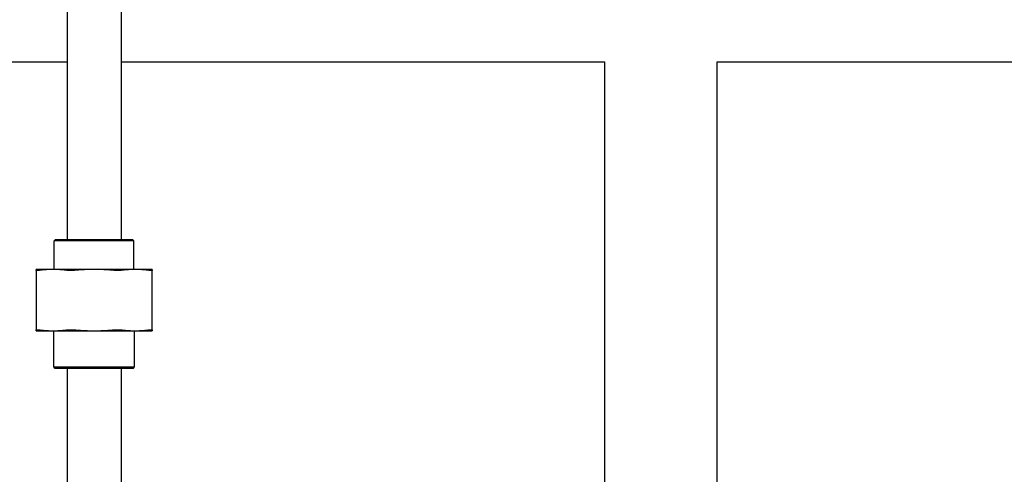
# Model space of a CAD drawing. Header units: inches. Extents: x 18 to 846, y -67 to 561.
# Tile 100 of 256: x 95.36 to 110.65, y 177.32 to 184.39. Entities that reach past the tile are written whole.
import ezdxf

# ---------------------------------------------------------------- set-up
doc = ezdxf.new("R2010")
doc.units = ezdxf.units.IN
doc.header["$LTSCALE"] = 24
doc.header["$MEASUREMENT"] = 0
doc.layers.add('Dimension (ANSI)', color=7, linetype='Continuous', lineweight=25)
doc.layers.add('Visible (ANSI)', color=7, linetype='Continuous', lineweight=30)
doc.styles.add('Note Text (ANSI)', font='tahoma.ttf')
doc.dimstyles.new('SB Fraction-16 (ANSI)', dxfattribs={"dimscale": 24, "dimtxt": 0.125, "dimasz": 0.098425, "dimexe": 0.125, "dimexo": 0.0625, "dimgap": 0.031496, "dimtad": 0, "dimtih": 1, "dimtoh": 1, "dimdec": 4, "dimrnd": 1e-08, "dimzin": 0, "dimdsep": 46, "dimlunit": 5, "dimtxsty": 'Note Text (ANSI)', "dimcen": 0.09, "dimdle": 0.393701, "dimclrd": 256, "dimclre": 256, "dimclrt": 256, "dimadec": 0, "dimazin": 3, "dimtfac": 0.96, "dimtofl": 0, "dimtmove": 0, "dimatfit": 3, "dimfxl": 1, "dimfrac": 2, "dimtolj": 1, "dimtzin": 12, "dimlwd": -1, "dimlwe": -1, "dimarcsym": 0})

# ---------------------------------------------------------------- blocks, each defined once
blk = doc.blocks.new('*D15')
at = {"layer": 'Defpoints', "color": 0, "transparency": 16777216}
for p in [(115.819, 378.668), (40.586, 88.956), (79.694, 88.956)]:
    blk.add_point(p, dxfattribs=at)
at = {"layer": 'Dimension (ANSI)', "transparency": 16777216}
for p, q in [((114.319, 378.668), (37.586, 378.668)), ((40.586, 376.306), (40.586, 240.462)), ((40.586, 91.318), (40.586, 235.162)), ((78.194, 88.956), (37.586, 88.956))]:
    blk.add_line(p, q, dxfattribs=at)
for points in [[(40.193, 376.306), (40.98, 376.306), (40.586, 378.668)], [(40.193, 91.318), (40.98, 91.318), (40.586, 88.956)]]:
    blk.add_solid(points, dxfattribs=at)
at = {"layer": 'Dimension (ANSI)', "transparency": 16777216, "insert": (31.446, 239.706), "char_height": 3, "attachment_point": 1, "style": 'Note Text (ANSI)'}
blk.add_mtext('\\A1;289 11/16', dxfattribs=at)

msp = doc.modelspace()

# ---------------------------------------------------------------- linework, layer by layer
at = {"layer": 'Visible (ANSI)'}
for p, q in [((96.09486, 208.57621), (96.09486, 180.9709)), ((96.93486, 208.57621), (96.93486, 180.9709)), ((92.03986, 183.73036), (96.09486, 183.73036)), ((96.93486, 183.73036), (104.44412, 183.73036)), ((104.44412, 183.73036), (104.44412, 168.8974)), ((106.19412, 183.73036), (166.19412, 183.73036)), ((106.19412, 160.79305), (106.19412, 183.73036)), ((95.91694, 180.9709), (95.89611, 180.95006)), ((97.13361, 180.95006), (95.89611, 180.95006)), ((95.89611, 180.5069), (95.89611, 180.95006)), ((95.91694, 180.9709), (97.11278, 180.9709)), ((97.11278, 180.9709), (97.13361, 180.95006)), ((97.13361, 180.5069), (97.13361, 180.95006)), ((95.87847, 180.5069), (95.61486, 180.5069)), ((95.61486, 180.49202), (95.61486, 179.56928)), ((96.51486, 180.5069), (95.87847, 180.5069)), ((97.15126, 180.5069), (96.51486, 180.5069)), ((97.41486, 180.5069), (97.15126, 180.5069)), ((97.41486, 179.56928), (97.41486, 180.49202)), ((95.61486, 179.5544), (95.87847, 179.5544)), ((95.87847, 179.5544), (96.51486, 179.5544)), ((95.88986, 178.99173), (95.88986, 179.5544)), ((96.51486, 179.5544), (97.15126, 179.5544)), ((97.13986, 178.99173), (97.13986, 179.5544)), ((97.15126, 179.5544), (97.41486, 179.5544)), ((95.88986, 178.99173), (97.13986, 178.99173)), ((95.91069, 178.9709), (95.88986, 178.99173)), ((97.11903, 178.9709), (95.91069, 178.9709)), ((96.09486, 178.9709), (96.09486, 176.7259)), ((96.93486, 178.9709), (96.93486, 176.7259)), ((97.11903, 178.9709), (97.13986, 178.99173))]:
    msp.add_line(p, q, dxfattribs=at)
for points, weights in [([(95.61486, 180.49202), (95.61486, 180.5069), (95.61486, 180.5069)], [1.06851824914, 1.04951712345, 1]), ([(95.87847, 180.5069), (95.76837, 180.5069), (95.65147, 180.49202)], [1, 1.04951712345, 1.06851824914]), ([(96.10546, 180.49202), (95.98856, 180.5069), (95.87847, 180.5069)], [1.06851824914, 1.04951712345, 1]), ([(96.51486, 180.5069), (96.35916, 180.5069), (96.19385, 180.49202)], [1, 1.04951712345, 1.06851824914]), ([(96.83588, 180.49202), (96.67057, 180.5069), (96.51486, 180.5069)], [1.06851824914, 1.04951712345, 1]), ([(97.15126, 180.5069), (97.04116, 180.5069), (96.92427, 180.49202)], [1, 1.04951712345, 1.06851824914]), ([(97.37825, 180.49202), (97.26136, 180.5069), (97.15126, 180.5069)], [1.06851824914, 1.04951712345, 1]), ([(97.41486, 180.5069), (97.41486, 180.5069), (97.41486, 180.49202)], [1, 1.04951712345, 1.06851824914]), ([(95.61486, 179.5544), (95.61486, 179.5544), (95.61486, 179.56928)], [1, 1.04951712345, 1.06851824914]), ([(95.65147, 179.56928), (95.76837, 179.5544), (95.87847, 179.5544)], [1.06851824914, 1.04951712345, 1]), ([(95.87847, 179.5544), (95.98856, 179.5544), (96.10546, 179.56928)], [1, 1.04951712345, 1.06851824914]), ([(96.19385, 179.56928), (96.35916, 179.5544), (96.51486, 179.5544)], [1.06851824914, 1.04951712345, 1]), ([(96.51486, 179.5544), (96.67057, 179.5544), (96.83588, 179.56928)], [1, 1.04951712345, 1.06851824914]), ([(96.92427, 179.56928), (97.04116, 179.5544), (97.15126, 179.5544)], [1.06851824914, 1.04951712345, 1]), ([(97.15126, 179.5544), (97.26136, 179.5544), (97.37825, 179.56928)], [1, 1.04951712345, 1.06851824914]), ([(97.41486, 179.56928), (97.41486, 179.5544), (97.41486, 179.5544)], [1.06851824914, 1.04951712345, 1])]:
    msp.add_rational_spline(points, weights, degree=2, dxfattribs=at)
for points, knots in [([(95.65147, 180.49202), (95.63973, 180.49052), (95.63044, 180.48979), (95.61832, 180.48979), (95.61486, 180.49052), (95.61486, 180.49202)], [0.414702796, 0.414702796, 0.414702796, 0.414702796, 0.535378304, 0.535378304, 0.656053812, 0.656053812, 0.656053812, 0.656053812]), ([(96.19385, 180.49202), (96.17724, 180.49052), (96.16064, 180.48979), (96.13138, 180.48979), (96.1172, 180.49052), (96.10546, 180.49202)], [0.414702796, 0.414702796, 0.414702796, 0.414702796, 0.535378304, 0.535378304, 0.656053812, 0.656053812, 0.656053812, 0.656053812]), ([(96.92427, 180.49202), (96.91253, 180.49052), (96.89834, 180.48979), (96.86908, 180.48979), (96.85248, 180.49052), (96.83588, 180.49202)], [1.292675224, 1.292675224, 1.292675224, 1.292675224, 1.413350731, 1.413350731, 1.534026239, 1.534026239, 1.534026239, 1.534026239]), ([(97.41486, 180.49202), (97.41486, 180.49052), (97.41141, 180.48979), (97.39929, 180.48979), (97.38999, 180.49052), (97.37825, 180.49202)], [0.414702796, 0.414702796, 0.414702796, 0.414702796, 0.535378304, 0.535378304, 0.656053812, 0.656053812, 0.656053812, 0.656053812]), ([(95.61486, 179.56928), (95.61486, 179.57077), (95.61832, 179.57151), (95.63044, 179.57151), (95.63973, 179.57077), (95.65147, 179.56928)], [1.292675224, 1.292675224, 1.292675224, 1.292675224, 1.413350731, 1.413350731, 1.534026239, 1.534026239, 1.534026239, 1.534026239]), ([(96.10546, 179.56928), (96.1172, 179.57077), (96.13138, 179.57151), (96.16064, 179.57151), (96.17724, 179.57077), (96.19385, 179.56928)], [1.292675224, 1.292675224, 1.292675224, 1.292675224, 1.413350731, 1.413350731, 1.534026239, 1.534026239, 1.534026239, 1.534026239]), ([(96.83588, 179.56928), (96.85248, 179.57077), (96.86908, 179.57151), (96.89834, 179.57151), (96.91253, 179.57077), (96.92427, 179.56928)], [0.414702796, 0.414702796, 0.414702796, 0.414702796, 0.535378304, 0.535378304, 0.656053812, 0.656053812, 0.656053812, 0.656053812]), ([(97.37825, 179.56928), (97.38999, 179.57077), (97.39929, 179.57151), (97.41141, 179.57151), (97.41486, 179.57077), (97.41486, 179.56928)], [1.292675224, 1.292675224, 1.292675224, 1.292675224, 1.413350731, 1.413350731, 1.534026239, 1.534026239, 1.534026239, 1.534026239])]:
    msp.add_open_spline(points, degree=3, knots=knots, dxfattribs=at)

# ---------------------------------------------------------------- dimensions: what is measured, and where the dimension line sits
at = {"layer": 'Dimension (ANSI)'}
dim = msp.add_linear_dim(base=(40.58635, 88.95616), p1=(115.81912, 378.66786), p2=(79.69412, 88.95616), angle=270, dimstyle='SB Fraction-16 (ANSI)', override={"dimgap": 0.031496, "dimdec": 4, "dimtol": 0, "dimlim": 0, "dimtp": 0, "dimtm": 0, "dimtdec": 2, "dimatfit": 1}, dxfattribs=at)
dim.commit()
dim.dimension.update_dxf_attribs({"geometry": '*D15', "text_midpoint": (40.58635, 237.81201), "dimtype": 160})

doc.saveas('drawing.dxf')
